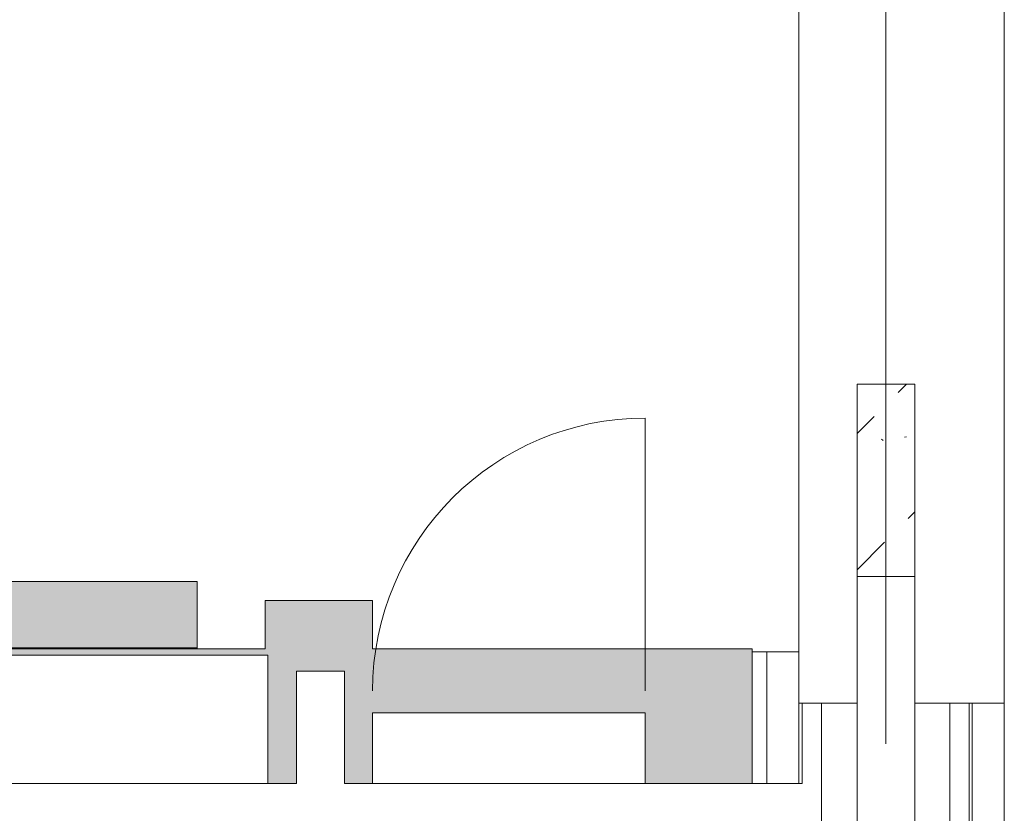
# Model space of a CAD drawing. Header units: millimetres. Extents: x -76482 to 3644, y -39128 to 75172.
# Tile 88 of 149: x -27090 to -24021, y -8693 to -6220. Entities that reach past the tile are written whole.
import ezdxf

# ---------------------------------------------------------------- set-up
doc = ezdxf.new("R2010")
doc.units = ezdxf.units.MM
for name, pattern in [('Center', [5999.999824, 2400.000015, -1199.999936, 1199.999936, -1199.999936]), ('Dash', [1270, 635, -635]), ('Overhead', [793.75, 476.25, -317.5])]:
    doc.linetypes.add(name, pattern=pattern)
for name, color, linetype, lineweight, true_color in [('_Beyond_-1', 250, 'Continuous', 9, 0x333333), ('_Beyond_-4', 7, 'Continuous', 9, 0xdccbcb), ('_Beyond_-6', 7, 'Continuous', 9, 0xd4bfbf), ('Floors-2', 250, 'Continuous', 9, 0x333333), ('Grids-3', 7, 'Center', 9, 0xaaaaaa)]:
    doc.layers.add(name, color=color, linetype=linetype, lineweight=lineweight, true_color=true_color)
for name, color, linetype, lineweight in [('_Hidden Lines_-3', 7, 'Dash', 9), ('Cut Pattern', 7, 'Continuous', 9), ('Doors', 7, 'Continuous', 9), ('Overhead-2', 7, 'Overhead', 9), ('Walls', 7, 'Continuous', 9), ('Walls-2', 7, 'Continuous', 18)]:
    doc.layers.add(name, color=color, linetype=linetype, lineweight=lineweight)

# ---------------------------------------------------------------- blocks, each defined once
blk = doc.blocks.new('ol_ olev MKU-10 - WC ukse element analoog1 - ol_ olev MKU-10 - WC ukse element-9539471-2_ korruse plaan')
at = {"layer": '_Beyond_-6'}
h = blk.add_hatch(color=256, dxfattribs=at)
h.paths.add_polyline_path([(-26536.8, -8180), (-26538.1, -7970), (-27258.2, -7970), (-27258.2, -8177.2), (-26538.1, -8177.2), (-26538.1, -8180)])
h.paths.add_polyline_path([(-28303.2, -8177.2), (-27581.8, -8177.2), (-27581.8, -7970), (-28303.2, -7970)])
for points in [[(-24830.9, -8600), (-24807, -8600), (-24807, -8180), (-25989.8, -8180), (-25989.8, -8030), (-26325, -8030), (-26325, -8180), (-28465, -8180), (-28465, -8030), (-28825, -8030), (-28825, -8180), (-30000, -8180), (-30000, -8600), (-29675, -8600), (-29675, -8380), (-28845, -8380), (-28845, -8600), (-28715, -8600), (-28715, -8250), (-28565, -8250), (-28565, -8600), (-28465, -8600), (-28465, -8200), (-26317, -8200), (-26317, -8600), (-26227.4, -8600), (-26226.1, -8250), (-26077.4, -8250), (-26077.4, -8600), (-25989.8, -8600), (-25989.8, -8380), (-25140, -8380), (-25140, -8600)], [(-26538.1, -8180), (-26538.1, -8177.2), (-27258.2, -8177.2), (-27258.2, -8180), (-27006.2, -8180)]]:
    blk.add_hatch(color=256, dxfattribs=at).paths.add_polyline_path(points)
at = {"layer": '_Beyond_-4'}
for p, q in [((-25140, -8311.1), (-25140, -7461.1)), ((-26536.8, -7970), (-27258.2, -7970)), ((-26536.8, -8180), (-26536.8, -7970)), ((-25989.8, -8030), (-26325, -8030)), ((-26325, -8030), (-26325, -8180)), ((-25989.8, -8180), (-25989.8, -8030)), ((-26325, -8180), (-28465, -8180)), ((-27258.2, -8177.2), (-26538.1, -8177.2)), ((-26538.1, -8180), (-26538.1, -8177.2)), ((-24807, -8180), (-25989.8, -8180)), ((-24807, -8600), (-24807, -8180)), ((-28465, -8200), (-26317, -8200)), ((-26317, -8200), (-26317, -8600)), ((-25989.8, -8600), (-25989.8, -8380)), ((-25989.8, -8380), (-25140, -8380)), ((-25140, -8380), (-25140, -8600))]:
    blk.add_line(p, q, dxfattribs=at)
blk.add_arc((-25140, -8311.1), 850, 90, 180, dxfattribs=at)
blk = doc.blocks.new('Ukse ava - proj ava - 1655x1390-10876502-2_ korruse plaan')
at = {"layer": '_Hidden Lines_-3'}
for p, q in [((-835.7, 90), (819.3, 90)), ((-835.7, -90), (819.3, -90))]:
    blk.add_line(p, q, dxfattribs=at)
at = {"layer": 'Overhead-2'}
for p, q in [((819.3, 90), (-835.7, 90)), ((-835.7, -90), (819.3, -90))]:
    blk.add_line(p, q, dxfattribs=at)

msp = doc.modelspace()

# ---------------------------------------------------------------- hatches: boundary and pattern name
at = {"layer": 'Cut Pattern'}
h = msp.add_hatch(dxfattribs=at)
h.set_pattern_fill('FP_39', color=256, style=0, pattern_type=2)
h.set_pattern_definition([(50, (0, 0), (1075.89, -94.128), [112.5, -1237.5]), (355, (0, 0), (-208.127, 1128.29), [90, -990]), (100.451, (89.7, -7.8), (867.77, 1034.153), [95.61, -1051.713]), (46.184, (0, 300), (1600.86, -248.284), [168.75, -1856.25]), (96.636, (133.4, 279.3), (1401.98, 1461.19), [143.415, -1577.57]), (351.184, (0, 300), (1402, 1461.17), [135, -1485]), (21, (150, 225), (895.36, -603.928), [112.5, -1237.5]), (326, (150, 225), (364.973, 1087.725), [90, -990]), (71.451, (224.6, 174.7), (1260.337, 483.787), [95.61, -1051.713]), (37.5, (0, 0), (18.24, 499.341), [6.706, -971.294, 6.706, -998.294, -993.75]), (37.5, (0, 0), (18.24, 499.341), [-1983, 6.706, -987.044]), (7.5, (0, 0), (394.604, 591.618), [6.706, -566.294, 6.706, -948.794, -378.75]), (7.5, (0, 0), (394.604, 591.618), [-1528.5, 6.706, -372.044]), (327.5, (-334.5, 0), (800.7337, -33.8323), [6.706, -368.294, 6.706, -1163.294, -1552.5]), (327.5, (-334.5, 0), (800.7337, -33.8323), [-1545, 6.706, -1545.794]), (317.5, (-484.5, 0), (874.78, 150.157), [6.706, -480.794, 6.706, -770.294, -1102.5]), (317.5, (-484.5, 0), (874.78, 150.157), [-1264.5, 6.706, -1095.794]), (45, (0, 0), (-212.132, 212.132), [150, -105])])
h.paths.add_polyline_path([(-24480, -11295), (-24300, -11295), (-24300, -9610), (-24480, -9610), (-24480, -11077.5)])
h.paths.add_polyline_path([(-24300, -7955), (-24300, -7355), (-24480, -7355), (-24480, -7955)])

# ---------------------------------------------------------------- linework, layer by layer
at = {"layer": '_Beyond_-1'}
for p, q in [((-24660.9, -8600), (-24660.9, -6005.6)), ((-24020.9, -6000), (-24020.9, -11210.5)), ((-24760.9, -8600), (-24760.9, -8190)), ((-24660.9, -8190), (-24760.9, -8190)), ((-26227.4, -8600), (-26227.4, -8250)), ((-26227.4, -8250), (-26077.4, -8250)), ((-26077.4, -8250), (-26077.4, -8600)), ((-24660.9, -8350), (-24480, -8350)), ((-24650.9, -8600), (-24650.9, -8350)), ((-24590.9, -11210.5), (-24590.9, -8350)), ((-24300, -8350), (-24020.9, -8350)), ((-24190.9, -8350), (-24190.9, -11210.5)), ((-24130.9, -8350), (-24130.9, -11210.5)), ((-24120.9, -11210.5), (-24120.9, -8350)), ((-28565, -8600), (-26227.4, -8600)), ((-26077.4, -8600), (-24650.9, -8600))]:
    msp.add_line(p, q, dxfattribs=at)
at = {"layer": 'Floors-2'}
msp.add_line((-24807, -8190), (-24760.9, -8190), dxfattribs=at)
at = {"layer": 'Grids-3'}
msp.add_line((-24390, 65923.4), (-24390, -17569.7), dxfattribs=at)
at = {"layer": 'Walls'}
for p, q in [((-24480, -9610), (-24480, -7955)), ((-24300, -7955), (-24300, -9610))]:
    msp.add_line(p, q, dxfattribs=at)
at = {"layer": 'Walls-2'}
for p, q in [((-24480, -7355), (-24480, -7955)), ((-24300, -7355), (-24480, -7355)), ((-24300, -7955), (-24300, -7355)), ((-24480, -7955), (-24300, -7955))]:
    msp.add_line(p, q, dxfattribs=at)

# ---------------------------------------------------------------- block references
at = {"layer": '_Beyond_-4'}
msp.add_blockref('ol_ olev MKU-10 - WC ukse element analoog1 - ol_ olev MKU-10 - WC ukse element-9539471-2_ korruse plaan', (0, 0), dxfattribs=at)
at = {"layer": 'Doors', "rotation": 269.9999999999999}
msp.add_blockref('Ukse ava - proj ava - 1655x1390-10876502-2_ korruse plaan', (-24390, -8790.7), dxfattribs=at)

doc.saveas('drawing.dxf')
